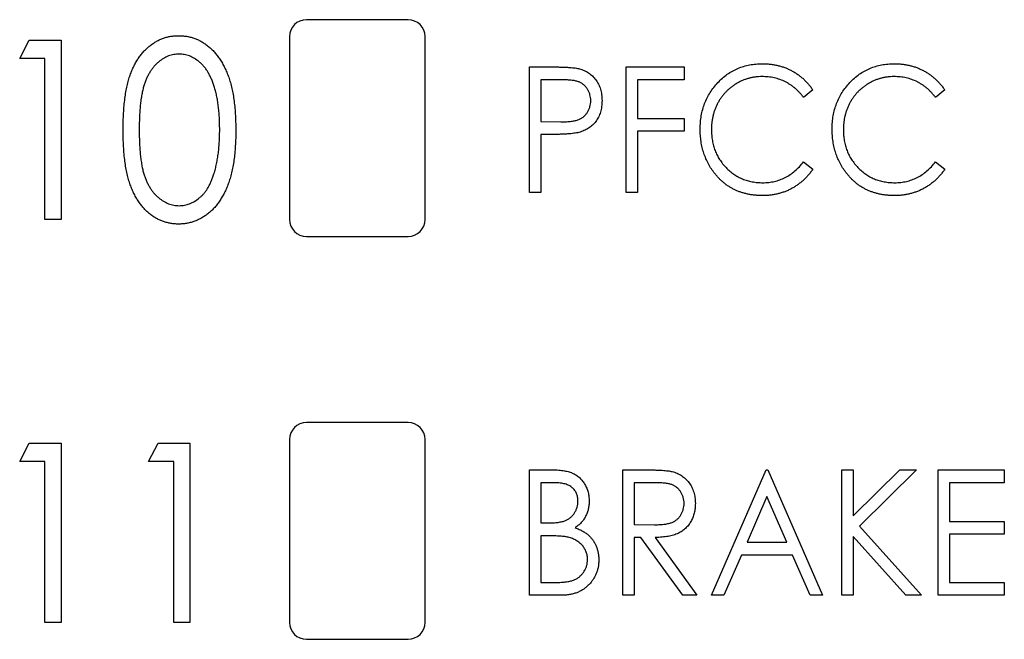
# Model space of a CAD drawing. Header units: millimetres. Extents: x 0 to 420, y 0 to 297.
# Tile 20 of 106: x 93.27 to 100.53, y 142.35 to 146.93. Entities that reach past the tile are written whole.
import ezdxf

# ---------------------------------------------------------------- set-up
doc = ezdxf.new("R2010")
doc.units = ezdxf.units.MM

msp = doc.modelspace()

# ---------------------------------------------------------------- linework, layer by layer
at = {"color": 7, "linetype": 'Continuous', "lineweight": 25}
for p, q in [((96.1306, 146.9273), (95.3806, 146.9273)), ((93.2651, 146.6395), (93.3361, 146.7752)), ((93.3361, 146.7752), (93.5704, 146.7752)), ((93.5704, 146.7752), (93.5704, 145.4523)), ((95.2556, 146.8023), (95.2556, 145.4523)), ((96.2556, 145.4523), (96.2556, 146.8023)), ((93.4517, 146.6395), (93.2651, 146.6395)), ((93.4517, 145.4523), (93.4517, 146.6395)), ((97.0273, 146.5783), (97.1976, 146.5783)), ((97.0273, 145.6523), (97.0273, 146.5783)), ((97.7397, 146.5783), (98.1671, 146.5783)), ((97.7397, 145.6523), (97.7397, 146.5783)), ((98.1671, 146.5783), (98.1671, 146.4833)), ((97.2648, 146.4833), (97.1104, 146.4833)), ((97.1104, 146.4833), (97.1104, 146.1747)), ((98.1671, 146.4833), (97.8228, 146.4833)), ((97.8228, 146.4833), (97.8228, 146.1984)), ((99.1169, 146.4084), (99.049, 146.3527)), ((100.0904, 146.4084), (100.0225, 146.3527)), ((97.1104, 146.1747), (97.2583, 146.1726)), ((97.8228, 146.1984), (98.1671, 146.1984)), ((98.1671, 146.1984), (98.1671, 146.1034)), ((98.1671, 146.1034), (97.8228, 146.1034)), ((97.8228, 146.1034), (97.8228, 145.6523)), ((97.1718, 146.0797), (97.1104, 146.0797)), ((97.1104, 146.0797), (97.1104, 145.6523)), ((99.049, 145.8778), (99.1169, 145.8227)), ((100.0225, 145.8778), (100.0904, 145.8227)), ((97.1104, 145.6523), (97.0273, 145.6523)), ((97.8228, 145.6523), (97.7397, 145.6523)), ((93.5704, 145.4523), (93.4517, 145.4523)), ((95.3806, 145.3273), (96.1306, 145.3273)), ((96.1306, 143.9523), (95.3806, 143.9523)), ((93.2651, 143.6645), (93.3361, 143.8002)), ((93.3361, 143.8002), (93.5704, 143.8002)), ((93.5704, 143.8002), (93.5704, 142.4773)), ((94.2149, 143.6645), (94.2859, 143.8002)), ((94.2859, 143.8002), (94.5202, 143.8002)), ((94.5202, 143.8002), (94.5202, 142.4773)), ((95.2556, 143.8273), (95.2556, 142.4773)), ((96.2556, 142.4773), (96.2556, 143.8273)), ((93.4517, 143.6645), (93.2651, 143.6645)), ((93.4517, 142.4773), (93.4517, 143.6645)), ((94.4015, 143.6645), (94.2149, 143.6645)), ((94.4015, 142.4773), (94.4015, 143.6645)), ((97.0273, 143.6033), (97.1945, 143.6033)), ((97.0273, 142.6773), (97.0273, 143.6033)), ((97.7159, 143.6033), (97.886, 143.6033)), ((97.7159, 142.6773), (97.7159, 143.6033)), ((98.3689, 142.6773), (98.7726, 143.6033)), ((98.7726, 143.6033), (98.7844, 143.6033)), ((98.7844, 143.6033), (99.1881, 142.6773)), ((99.3306, 143.6033), (99.4137, 143.6033)), ((99.3306, 142.6773), (99.3306, 143.6033)), ((99.4137, 143.6033), (99.4137, 143.2631)), ((99.4137, 143.2631), (99.7596, 143.6033)), ((99.8826, 143.6033), (99.4601, 143.1878)), ((99.7596, 143.6033), (99.8826, 143.6033)), ((100.0429, 143.6033), (100.5297, 143.6033)), ((100.0429, 142.6773), (100.0429, 143.6033)), ((100.5297, 143.6033), (100.5297, 143.5083)), ((97.2102, 143.5083), (97.1104, 143.5083)), ((97.1104, 143.5083), (97.1104, 143.2115)), ((97.9528, 143.5083), (97.799, 143.5083)), ((97.799, 143.5083), (97.799, 143.1997)), ((100.5297, 143.5083), (100.126, 143.5083)), ((100.126, 143.5083), (100.126, 143.2234)), ((98.7785, 143.4061), (98.6316, 143.0691)), ((98.9254, 143.0691), (98.7785, 143.4061)), ((97.1104, 143.2115), (97.1598, 143.2115)), ((97.799, 143.1997), (97.9493, 143.1984)), ((99.4601, 143.1878), (99.9183, 142.6773)), ((100.126, 143.2234), (100.5297, 143.2234)), ((100.5297, 143.2234), (100.5297, 143.1284)), ((97.1592, 143.1165), (97.1104, 143.1165)), ((97.1104, 143.1165), (97.1104, 142.7722)), ((100.5297, 143.1284), (100.126, 143.1284)), ((100.126, 143.1284), (100.126, 142.7722)), ((97.8488, 143.1047), (97.799, 143.1047)), ((97.799, 143.1047), (97.799, 142.6773)), ((98.1571, 142.6773), (97.8488, 143.1047)), ((97.9536, 143.1047), (98.2621, 142.6773)), ((98.6316, 143.0691), (98.9254, 143.0691)), ((99.8031, 142.6773), (99.4137, 143.1112)), ((99.4137, 143.1112), (99.4137, 142.6773)), ((98.59, 142.9741), (98.4607, 142.6773)), ((98.967, 142.9741), (98.59, 142.9741)), ((99.0963, 142.6773), (98.967, 142.9741)), ((97.1104, 142.7722), (97.2177, 142.7722)), ((100.126, 142.7722), (100.5297, 142.7722)), ((100.5297, 142.7722), (100.5297, 142.6773)), ((97.2614, 142.6773), (97.0273, 142.6773)), ((97.799, 142.6773), (97.7159, 142.6773)), ((98.2621, 142.6773), (98.1571, 142.6773)), ((98.4607, 142.6773), (98.3689, 142.6773)), ((99.1881, 142.6773), (99.0963, 142.6773)), ((99.4137, 142.6773), (99.3306, 142.6773)), ((99.9183, 142.6773), (99.8031, 142.6773)), ((100.5297, 142.6773), (100.0429, 142.6773)), ((93.5704, 142.4773), (93.4517, 142.4773)), ((94.5202, 142.4773), (94.4015, 142.4773)), ((95.3806, 142.3523), (96.1306, 142.3523))]:
    msp.add_line(p, q, dxfattribs=at)
for centre, start, end in [((95.3806, 146.8023), 90, 180), ((96.1306, 146.8023), 0, 90), ((95.3806, 145.4523), 180, 270), ((96.1306, 145.4523), 270, 0), ((95.3806, 143.8273), 90, 180), ((96.1306, 143.8273), 0, 90), ((95.3806, 142.4773), 180, 270), ((96.1306, 142.4773), 270, 0)]:
    msp.add_arc(centre, 0.125, start, end, dxfattribs=at)
for points, knots in [([(94.0283, 146.1132), (94.0285, 146.1344), (94.0288, 146.1756), (94.0312, 146.2356), (94.0349, 146.2919), (94.041, 146.3445), (94.0478, 146.3934), (94.057, 146.4384), (94.067, 146.4799), (94.0795, 146.5178), (94.093, 146.5529), (94.1081, 146.5854), (94.1244, 146.6158), (94.1417, 146.6443), (94.161, 146.6701), (94.1809, 146.6943), (94.203, 146.7156), (94.2256, 146.7355), (94.2498, 146.7525), (94.2744, 146.7677), (94.2998, 146.7807), (94.326, 146.7908), (94.3528, 146.7992), (94.3803, 146.805), (94.4085, 146.8086), (94.4276, 146.8089), (94.4372, 146.8091)], [0, 0, 0, 0, 0.070424, 0.136787, 0.199438, 0.25789, 0.312455, 0.363323, 0.410503, 0.454299, 0.495546, 0.535322, 0.573258, 0.610145, 0.645825, 0.680387, 0.714206, 0.747495, 0.780307, 0.812311, 0.843541, 0.874761, 0.90576, 0.936663, 0.967997, 1, 1, 1, 1]), ([(94.4372, 146.8091), (94.447, 146.8089), (94.4663, 146.8086), (94.495, 146.805), (94.523, 146.7992), (94.5502, 146.7909), (94.5769, 146.7806), (94.6027, 146.7678), (94.6277, 146.7525), (94.652, 146.7351), (94.6755, 146.7154), (94.6977, 146.6932), (94.7184, 146.6686), (94.7381, 146.6419), (94.7566, 146.6129), (94.7735, 146.5814), (94.7895, 146.5477), (94.8041, 146.5116), (94.8171, 146.4726), (94.8284, 146.4307), (94.8383, 146.3856), (94.8458, 146.3373), (94.8519, 146.2857), (94.8563, 146.231), (94.859, 146.1731), (94.8593, 146.1335), (94.8594, 146.1132)], [0, 0, 0, 0, 0.0320882, 0.0637994, 0.0950735, 0.1264303, 0.1577207, 0.1892707, 0.2213178, 0.254325, 0.2878433, 0.3224739, 0.3576353, 0.3939009, 0.4319102, 0.4710432, 0.5119898, 0.5547556, 0.5996504, 0.6473855, 0.6981038, 0.7518294, 0.80878, 0.8693274, 0.9329451, 1, 1, 1, 1]), ([(94.441, 146.6734), (94.4277, 146.6727), (94.4013, 146.6711), (94.3623, 146.6602), (94.3252, 146.6412), (94.2957, 146.6206), (94.2734, 146.6006), (94.2571, 146.5837), (94.2424, 146.5648), (94.2286, 146.5442), (94.2155, 146.5222), (94.2036, 146.4984), (94.1931, 146.4727), (94.1831, 146.4453), (94.1746, 146.4152), (94.1673, 146.3821), (94.1608, 146.3456), (94.1561, 146.3056), (94.1516, 146.2625), (94.1493, 146.2159), (94.1472, 146.166), (94.1471, 146.1315), (94.1471, 146.1137)], [0, 0, 0, 0, 0.056424, 0.112772, 0.17128, 0.233517, 0.26583, 0.299164, 0.333257, 0.368288, 0.404627, 0.442565, 0.481775, 0.523039, 0.566955, 0.615251, 0.66769, 0.72507, 0.78682, 0.852908, 0.924214, 1, 1, 1, 1]), ([(94.7407, 146.1137), (94.7406, 146.1296), (94.7405, 146.1607), (94.7386, 146.2063), (94.7355, 146.2496), (94.7309, 146.2907), (94.7255, 146.3296), (94.7186, 146.3663), (94.7103, 146.4007), (94.7012, 146.4332), (94.6905, 146.4633), (94.6791, 146.4914), (94.6667, 146.5173), (94.6535, 146.5413), (94.6392, 146.5631), (94.6237, 146.5827), (94.6076, 146.6004), (94.5849, 146.6204), (94.5554, 146.6412), (94.5185, 146.6602), (94.48, 146.6711), (94.4539, 146.6726), (94.441, 146.6734)], [0, 0, 0, 0, 0.067912, 0.132856, 0.194517, 0.253343, 0.309365, 0.362343, 0.412763, 0.460646, 0.506225, 0.549031, 0.590035, 0.628877, 0.665919, 0.70139, 0.735296, 0.768161, 0.830439, 0.888647, 0.944666, 1, 1, 1, 1]), ([(98.2858, 146.1207), (98.2862, 146.1373), (98.2869, 146.1701), (98.2932, 146.2181), (98.3034, 146.2642), (98.3177, 146.3082), (98.3362, 146.3502), (98.3589, 146.3901), (98.3856, 146.428), (98.416, 146.4636), (98.4495, 146.496), (98.4854, 146.5245), (98.5237, 146.5482), (98.5638, 146.5682), (98.6062, 146.5834), (98.6506, 146.5941), (98.697, 146.6008), (98.7286, 146.6016), (98.7447, 146.6021)], [0, 0, 0, 0, 0.0672364, 0.1321945, 0.1953912, 0.2573879, 0.3187784, 0.3805149, 0.4425281, 0.5059416, 0.569171, 0.6305244, 0.6908816, 0.7507471, 0.8110237, 0.8722015, 0.9349983, 1, 1, 1, 1]), ([(98.7447, 146.6021), (98.7545, 146.6019), (98.7739, 146.6017), (98.8026, 146.5992), (98.8306, 146.5951), (98.8578, 146.5895), (98.8845, 146.5826), (98.9103, 146.5736), (98.9354, 146.5632), (98.9597, 146.5513), (98.9832, 146.538), (99.0055, 146.5232), (99.0268, 146.5073), (99.0472, 146.4902), (99.0662, 146.4716), (99.0843, 146.4518), (99.1014, 146.4308), (99.1117, 146.4159), (99.1169, 146.4084)], [0, 0, 0, 0, 0.0670023, 0.1329421, 0.1972118, 0.2608139, 0.3235398, 0.3858805, 0.4478395, 0.5096474, 0.5715368, 0.6324426, 0.693319, 0.7537865, 0.8146451, 0.8755569, 0.9376593, 1, 1, 1, 1]), ([(99.2593, 146.1207), (99.2597, 146.1373), (99.2605, 146.1701), (99.2667, 146.2181), (99.2769, 146.2642), (99.2912, 146.3082), (99.3097, 146.3502), (99.3324, 146.3901), (99.3592, 146.428), (99.3896, 146.4636), (99.423, 146.496), (99.459, 146.5245), (99.4973, 146.5482), (99.5373, 146.5682), (99.5797, 146.5834), (99.6241, 146.5941), (99.6705, 146.6008), (99.7022, 146.6016), (99.7183, 146.6021)], [0, 0, 0, 0, 0.0672364, 0.1321945, 0.1953912, 0.2573879, 0.3187784, 0.3805149, 0.4425281, 0.5059416, 0.569171, 0.6305244, 0.6908816, 0.7507471, 0.8110237, 0.8722015, 0.9349983, 1, 1, 1, 1]), ([(99.7183, 146.6021), (99.7281, 146.6019), (99.7474, 146.6017), (99.7761, 146.5992), (99.8041, 146.5951), (99.8314, 146.5895), (99.858, 146.5826), (99.8838, 146.5736), (99.9089, 146.5632), (99.9332, 146.5513), (99.9567, 146.538), (99.9791, 146.5232), (100.0003, 146.5073), (100.0207, 146.4902), (100.0398, 146.4716), (100.0579, 146.4518), (100.0749, 146.4308), (100.0852, 146.4159), (100.0904, 146.4084)], [0, 0, 0, 0, 0.067002, 0.132942, 0.197212, 0.260814, 0.32354, 0.38588, 0.447839, 0.509647, 0.571537, 0.632443, 0.693319, 0.753787, 0.814645, 0.875557, 0.937659, 1, 1, 1, 1]), ([(97.1976, 146.5783), (97.2093, 146.5783), (97.2318, 146.5783), (97.2639, 146.5775), (97.2932, 146.5764), (97.3194, 146.5749), (97.3427, 146.5732), (97.3629, 146.5707), (97.3802, 146.5682), (97.3906, 146.5656), (97.3954, 146.5644)], [0, 0, 0, 0, 0.1765, 0.339032, 0.485753, 0.61857, 0.735674, 0.838185, 0.926155, 1, 1, 1, 1]), ([(97.3954, 146.5644), (97.4014, 146.5626), (97.4132, 146.5592), (97.4303, 146.5522), (97.4467, 146.5441), (97.4621, 146.5346), (97.4767, 146.5237), (97.4904, 146.5117), (97.5032, 146.4982), (97.5153, 146.4836), (97.5262, 146.4679), (97.5358, 146.4511), (97.5437, 146.4333), (97.5502, 146.4145), (97.5555, 146.3948), (97.5589, 146.374), (97.5612, 146.3523), (97.5615, 146.3375), (97.5616, 146.3299)], [0, 0, 0, 0, 0.060075, 0.119303, 0.178069, 0.236256, 0.294313, 0.353143, 0.412708, 0.473813, 0.535615, 0.597403, 0.660232, 0.723514, 0.789577, 0.856841, 0.927091, 1, 1, 1, 1]), ([(97.4785, 146.3295), (97.4782, 146.337), (97.4776, 146.3518), (97.4731, 146.3734), (97.4656, 146.3941), (97.4552, 146.4134), (97.4426, 146.431), (97.4277, 146.4461), (97.4109, 146.4584), (97.3951, 146.4663), (97.3812, 146.4712), (97.3692, 146.4745), (97.3556, 146.4773), (97.3404, 146.4794), (97.3237, 146.4813), (97.3054, 146.4825), (97.2856, 146.4833), (97.2719, 146.4833), (97.2648, 146.4833)], [0, 0, 0, 0, 0.074091, 0.147068, 0.219176, 0.292487, 0.364821, 0.434086, 0.502842, 0.57172, 0.608354, 0.649905, 0.695817, 0.746872, 0.802658, 0.863186, 0.92915, 1, 1, 1, 1]), ([(98.7425, 146.5071), (98.734, 146.507), (98.7172, 146.5068), (98.6923, 146.5039), (98.6677, 146.5), (98.6436, 146.4942), (98.62, 146.4867), (98.5968, 146.4778), (98.5743, 146.467), (98.5522, 146.4549), (98.5312, 146.4411), (98.5111, 146.4263), (98.4923, 146.4103), (98.4746, 146.3932), (98.4583, 146.375), (98.4432, 146.3556), (98.4293, 146.335), (98.4167, 146.3135), (98.4053, 146.2911), (98.3958, 146.2678), (98.3872, 146.244), (98.3808, 146.2193), (98.3752, 146.1941), (98.3716, 146.1681), (98.3693, 146.1415), (98.3691, 146.1235), (98.3689, 146.1144)], [0, 0, 0, 0, 0.042054, 0.083393, 0.124454, 0.165461, 0.206316, 0.247114, 0.288563, 0.330315, 0.372018, 0.413257, 0.453959, 0.494537, 0.53495, 0.575397, 0.616502, 0.657759, 0.699337, 0.740877, 0.782508, 0.824785, 0.867453, 0.910542, 0.954879, 1, 1, 1, 1]), ([(99.049, 146.3527), (99.0443, 146.3589), (99.035, 146.3712), (99.0197, 146.3884), (99.0039, 146.4045), (98.9876, 146.4197), (98.9703, 146.4333), (98.9525, 146.4461), (98.9339, 146.4576), (98.9082, 146.4714), (98.8747, 146.4859), (98.8322, 146.4981), (98.788, 146.5058), (98.7578, 146.5066), (98.7425, 146.5071)], [0, 0, 0, 0, 0.065249, 0.129752, 0.19303, 0.255253, 0.317083, 0.378287, 0.439499, 0.500949, 0.623295, 0.74628, 0.871322, 1, 1, 1, 1]), ([(99.716, 146.5071), (99.7076, 146.507), (99.6908, 146.5068), (99.6658, 146.5039), (99.6412, 146.5), (99.6171, 146.4942), (99.5936, 146.4867), (99.5704, 146.4778), (99.5478, 146.467), (99.5258, 146.4549), (99.5047, 146.4411), (99.4846, 146.4263), (99.4658, 146.4103), (99.4482, 146.3932), (99.4318, 146.375), (99.4167, 146.3556), (99.4029, 146.335), (99.3902, 146.3135), (99.3789, 146.2911), (99.3694, 146.2678), (99.3608, 146.244), (99.3543, 146.2193), (99.3488, 146.1941), (99.3452, 146.1681), (99.3429, 146.1415), (99.3426, 146.1235), (99.3424, 146.1144)], [0, 0, 0, 0, 0.042054, 0.083393, 0.124454, 0.165461, 0.206316, 0.247114, 0.288563, 0.330315, 0.372018, 0.413257, 0.453959, 0.494537, 0.53495, 0.575397, 0.616502, 0.657759, 0.699337, 0.740877, 0.782508, 0.824785, 0.867453, 0.910542, 0.954879, 1, 1, 1, 1]), ([(100.0225, 146.3527), (100.0178, 146.3589), (100.0085, 146.3712), (99.9932, 146.3884), (99.9775, 146.4045), (99.9612, 146.4197), (99.9438, 146.4333), (99.926, 146.4461), (99.9074, 146.4576), (99.8817, 146.4714), (99.8482, 146.4859), (99.8058, 146.4981), (99.7615, 146.5058), (99.7314, 146.5066), (99.716, 146.5071)], [0, 0, 0, 0, 0.065249, 0.129752, 0.19303, 0.255253, 0.317083, 0.378287, 0.439499, 0.500949, 0.623295, 0.74628, 0.871322, 1, 1, 1, 1]), ([(97.2583, 146.1726), (97.2655, 146.1726), (97.2795, 146.1726), (97.2996, 146.1737), (97.3182, 146.1748), (97.3355, 146.1767), (97.3511, 146.1791), (97.3653, 146.1818), (97.3779, 146.1854), (97.3927, 146.1904), (97.4092, 146.1988), (97.427, 146.2113), (97.4422, 146.2267), (97.4553, 146.2444), (97.4655, 146.2639), (97.4731, 146.2848), (97.4777, 146.3068), (97.4782, 146.3219), (97.4785, 146.3295)], [0, 0, 0, 0, 0.070231, 0.135127, 0.195896, 0.251444, 0.303058, 0.349556, 0.391936, 0.430093, 0.501229, 0.570517, 0.640124, 0.710955, 0.782914, 0.853735, 0.926014, 1, 1, 1, 1]), ([(97.5616, 146.3299), (97.5614, 146.3223), (97.5611, 146.3074), (97.5592, 146.2856), (97.5553, 146.2649), (97.5507, 146.245), (97.5441, 146.2263), (97.5363, 146.2085), (97.527, 146.1918), (97.5162, 146.1762), (97.5043, 146.1617), (97.4913, 146.1483), (97.4772, 146.1362), (97.4619, 146.1254), (97.4456, 146.1159), (97.4282, 146.1076), (97.4097, 146.1005), (97.3969, 146.0968), (97.3904, 146.0949)], [0, 0, 0, 0, 0.072309, 0.141358, 0.208207, 0.272336, 0.335143, 0.396174, 0.456668, 0.516646, 0.575929, 0.634933, 0.693693, 0.752708, 0.811962, 0.873196, 0.935504, 1, 1, 1, 1]), ([(94.4372, 145.4183), (94.4276, 145.4185), (94.4085, 145.4189), (94.3803, 145.4224), (94.353, 145.4283), (94.3263, 145.4363), (94.3002, 145.4463), (94.2751, 145.4592), (94.2506, 145.4741), (94.2267, 145.491), (94.2039, 145.5104), (94.1823, 145.5319), (94.1621, 145.5559), (94.1435, 145.5822), (94.1255, 145.6104), (94.1091, 145.641), (94.0941, 145.6739), (94.0801, 145.7091), (94.068, 145.7474), (94.0571, 145.789), (94.0482, 145.8343), (94.0412, 145.8832), (94.0353, 145.9355), (94.0311, 145.9916), (94.0288, 146.0513), (94.0285, 146.0922), (94.0283, 146.1132)], [0, 0, 0, 0, 0.032048, 0.063426, 0.094371, 0.125047, 0.15593, 0.187203, 0.218848, 0.251296, 0.28444, 0.318097, 0.352707, 0.388502, 0.425347, 0.463734, 0.503832, 0.545517, 0.589653, 0.637329, 0.688555, 0.743196, 0.801438, 0.863904, 0.930066, 1, 1, 1, 1]), ([(94.1471, 146.1137), (94.1471, 146.0961), (94.1472, 146.0618), (94.1493, 146.0119), (94.1517, 145.9654), (94.1556, 145.9223), (94.1611, 145.8826), (94.1669, 145.846), (94.1743, 145.8128), (94.1829, 145.7827), (94.1924, 145.7552), (94.2035, 145.7297), (94.2149, 145.7057), (94.2281, 145.6838), (94.2418, 145.6631), (94.2569, 145.6444), (94.2732, 145.6273), (94.2958, 145.6072), (94.3253, 145.5861), (94.3628, 145.5678), (94.4015, 145.5562), (94.4278, 145.5548), (94.441, 145.554)], [0, 0, 0, 0, 0.075418, 0.146357, 0.212828, 0.274175, 0.331237, 0.38399, 0.432292, 0.476214, 0.517357, 0.556719, 0.594494, 0.630838, 0.665873, 0.700205, 0.733543, 0.766392, 0.829163, 0.88785, 0.943944, 1, 1, 1, 1]), ([(94.8594, 146.1132), (94.8593, 146.093), (94.8591, 146.0535), (94.8562, 145.9959), (94.8522, 145.9414), (94.846, 145.8902), (94.8386, 145.8421), (94.8289, 145.7972), (94.818, 145.7554), (94.8048, 145.7167), (94.7905, 145.6808), (94.7749, 145.6472), (94.7576, 145.616), (94.7394, 145.5867), (94.7198, 145.5599), (94.6987, 145.5354), (94.6765, 145.513), (94.6529, 145.4931), (94.6281, 145.4758), (94.6031, 145.4602), (94.5771, 145.4475), (94.5506, 145.4368), (94.5232, 145.4285), (94.495, 145.4228), (94.4663, 145.4188), (94.447, 145.4185), (94.4372, 145.4183)], [0, 0, 0, 0, 0.066834, 0.130227, 0.190524, 0.247245, 0.300739, 0.351164, 0.398874, 0.44354, 0.485971, 0.526572, 0.565887, 0.60378, 0.640319, 0.675707, 0.710374, 0.744339, 0.777619, 0.810101, 0.841684, 0.873114, 0.904504, 0.936097, 0.967878, 1, 1, 1, 1]), ([(94.6959, 145.7811), (94.6996, 145.7929), (94.707, 145.8169), (94.7159, 145.8542), (94.7235, 145.8931), (94.73, 145.9338), (94.7346, 145.9762), (94.738, 146.0205), (94.7402, 146.0665), (94.7405, 146.0978), (94.7407, 146.1137)], [0, 0, 0, 0, 0.109996, 0.223317, 0.341172, 0.462989, 0.589634, 0.721389, 0.858397, 1, 1, 1, 1]), ([(97.3904, 146.0949), (97.385, 146.0936), (97.3732, 146.0909), (97.3538, 146.0879), (97.3312, 146.0853), (97.3055, 146.0834), (97.2765, 146.0818), (97.2445, 146.0805), (97.2092, 146.0797), (97.1846, 146.0797), (97.1718, 146.0797)], [0, 0, 0, 0, 0.075269, 0.165174, 0.268129, 0.385984, 0.51806, 0.664405, 0.825035, 1, 1, 1, 1]), ([(98.394, 145.7905), (98.3852, 145.802), (98.3679, 145.8249), (98.3462, 145.8622), (98.3274, 145.9009), (98.3123, 145.9415), (98.3003, 145.9838), (98.2918, 146.0278), (98.2867, 146.0737), (98.2861, 146.1048), (98.2858, 146.1207)], [0, 0, 0, 0, 0.122254, 0.24342, 0.364291, 0.486273, 0.609794, 0.736233, 0.865843, 1, 1, 1, 1]), ([(98.3689, 146.1144), (98.3692, 146.1007), (98.3698, 146.0738), (98.375, 146.0345), (98.3832, 145.9968), (98.3953, 145.961), (98.4102, 145.9267), (98.429, 145.8943), (98.4507, 145.8635), (98.4759, 145.835), (98.5035, 145.809), (98.5331, 145.7859), (98.5647, 145.7668), (98.5978, 145.7509), (98.6328, 145.7385), (98.6695, 145.73), (98.708, 145.7243), (98.7343, 145.7238), (98.7477, 145.7235)], [0, 0, 0, 0, 0.067402, 0.132225, 0.195291, 0.256964, 0.318228, 0.379385, 0.441024, 0.503862, 0.566597, 0.627855, 0.688166, 0.748276, 0.808707, 0.870424, 0.93412, 1, 1, 1, 1]), ([(99.3675, 145.7905), (99.3588, 145.802), (99.3414, 145.8249), (99.3197, 145.8622), (99.301, 145.9009), (99.2858, 145.9415), (99.2739, 145.9838), (99.2654, 146.0278), (99.2603, 146.0737), (99.2596, 146.1048), (99.2593, 146.1207)], [0, 0, 0, 0, 0.122254, 0.24342, 0.364291, 0.486273, 0.609794, 0.736233, 0.865843, 1, 1, 1, 1]), ([(99.3424, 146.1144), (99.3427, 146.1007), (99.3433, 146.0738), (99.3485, 146.0345), (99.3567, 145.9968), (99.3688, 145.961), (99.3837, 145.9267), (99.4025, 145.8943), (99.4242, 145.8635), (99.4494, 145.835), (99.4771, 145.809), (99.5066, 145.7859), (99.5382, 145.7668), (99.5713, 145.7509), (99.6063, 145.7385), (99.6431, 145.73), (99.6816, 145.7243), (99.7079, 145.7238), (99.7212, 145.7235)], [0, 0, 0, 0, 0.067402, 0.132225, 0.195291, 0.256964, 0.318228, 0.379385, 0.441024, 0.503862, 0.566597, 0.627855, 0.688166, 0.748276, 0.808707, 0.870424, 0.93412, 1, 1, 1, 1]), ([(98.7477, 145.7235), (98.7625, 145.7239), (98.7915, 145.7248), (98.8341, 145.7323), (98.8749, 145.7444), (98.9137, 145.7614), (98.9507, 145.7833), (98.9857, 145.8101), (99.019, 145.8416), (99.0388, 145.8656), (99.049, 145.8778)], [0, 0, 0, 0, 0.1259, 0.248079, 0.368237, 0.488157, 0.609636, 0.7344, 0.864047, 1, 1, 1, 1]), ([(99.7212, 145.7235), (99.736, 145.7239), (99.7651, 145.7248), (99.8077, 145.7323), (99.8484, 145.7444), (99.8873, 145.7614), (99.9242, 145.7833), (99.9593, 145.8101), (99.9926, 145.8416), (100.0124, 145.8656), (100.0225, 145.8778)], [0, 0, 0, 0, 0.1259, 0.248079, 0.368237, 0.488157, 0.609636, 0.7344, 0.864047, 1, 1, 1, 1]), ([(99.1169, 145.8227), (99.1115, 145.8152), (99.1008, 145.8002), (99.0834, 145.7789), (99.065, 145.759), (99.0456, 145.7404), (99.0253, 145.7229), (99.0038, 145.707), (98.9815, 145.6922), (98.9582, 145.6789), (98.9341, 145.667), (98.9093, 145.6568), (98.8837, 145.6481), (98.8575, 145.6408), (98.8306, 145.6353), (98.803, 145.6314), (98.7747, 145.6289), (98.7555, 145.6286), (98.7459, 145.6285)], [0, 0, 0, 0, 0.063576, 0.126691, 0.188634, 0.249942, 0.311426, 0.372445, 0.433495, 0.495161, 0.556733, 0.61789, 0.679838, 0.742002, 0.804922, 0.868441, 0.933689, 1, 1, 1, 1]), ([(100.0904, 145.8227), (100.085, 145.8152), (100.0744, 145.8002), (100.057, 145.7789), (100.0385, 145.759), (100.0191, 145.7404), (99.9988, 145.7229), (99.9774, 145.707), (99.9551, 145.6922), (99.9317, 145.6789), (99.9077, 145.667), (99.8828, 145.6568), (99.8573, 145.6481), (99.831, 145.6408), (99.8041, 145.6353), (99.7765, 145.6314), (99.7482, 145.6289), (99.729, 145.6286), (99.7194, 145.6285)], [0, 0, 0, 0, 0.063576, 0.126691, 0.188634, 0.249942, 0.311426, 0.372445, 0.433495, 0.495161, 0.556733, 0.61789, 0.679838, 0.742002, 0.804922, 0.868441, 0.933689, 1, 1, 1, 1]), ([(94.441, 145.554), (94.4542, 145.5546), (94.4806, 145.5558), (94.5191, 145.5677), (94.5565, 145.5851), (94.5855, 145.606), (94.6077, 145.6256), (94.6235, 145.6426), (94.6382, 145.6614), (94.6521, 145.6818), (94.6646, 145.7041), (94.6761, 145.7281), (94.6868, 145.7539), (94.6928, 145.7719), (94.6959, 145.7811)], [0, 0, 0, 0, 0.108235, 0.215888, 0.32724, 0.445099, 0.507119, 0.56958, 0.635018, 0.702257, 0.771282, 0.844429, 0.920358, 1, 1, 1, 1]), ([(98.7459, 145.6285), (98.7367, 145.6286), (98.7186, 145.6287), (98.6918, 145.6309), (98.6656, 145.634), (98.6403, 145.6385), (98.6156, 145.644), (98.5918, 145.6511), (98.5686, 145.6593), (98.5462, 145.6687), (98.5246, 145.6796), (98.5036, 145.6916), (98.4834, 145.7049), (98.464, 145.7195), (98.4453, 145.7353), (98.4273, 145.7523), (98.4101, 145.7708), (98.3994, 145.7839), (98.394, 145.7905)], [0, 0, 0, 0, 0.068335, 0.135464, 0.200567, 0.264774, 0.327263, 0.389343, 0.450083, 0.510699, 0.570569, 0.630747, 0.691051, 0.751063, 0.812002, 0.873718, 0.936106, 1, 1, 1, 1]), ([(99.7194, 145.6285), (99.7102, 145.6286), (99.6921, 145.6287), (99.6653, 145.6309), (99.6391, 145.634), (99.6138, 145.6385), (99.5891, 145.644), (99.5653, 145.6511), (99.5422, 145.6593), (99.5198, 145.6687), (99.4981, 145.6796), (99.4772, 145.6916), (99.457, 145.7049), (99.4376, 145.7195), (99.4188, 145.7353), (99.4008, 145.7523), (99.3837, 145.7708), (99.3729, 145.7839), (99.3675, 145.7905)], [0, 0, 0, 0, 0.068335, 0.135464, 0.200567, 0.264774, 0.327263, 0.389343, 0.450083, 0.510699, 0.570569, 0.630747, 0.691051, 0.751063, 0.812002, 0.873718, 0.936106, 1, 1, 1, 1]), ([(97.1945, 143.6033), (97.2026, 143.6033), (97.2185, 143.6032), (97.2416, 143.6018), (97.2632, 143.5999), (97.2834, 143.5968), (97.302, 143.5932), (97.3193, 143.5888), (97.335, 143.5835), (97.3539, 143.5751), (97.3754, 143.5624), (97.3987, 143.5439), (97.4187, 143.5213), (97.4358, 143.4957), (97.4493, 143.4676), (97.4597, 143.4378), (97.4654, 143.4063), (97.4662, 143.3847), (97.4666, 143.3738)], [0, 0, 0, 0, 0.060411, 0.117245, 0.171021, 0.220982, 0.268098, 0.311607, 0.352705, 0.391223, 0.464448, 0.5367, 0.610578, 0.686475, 0.763836, 0.840678, 0.919304, 1, 1, 1, 1]), ([(97.886, 143.6033), (97.8974, 143.6033), (97.9192, 143.6032), (97.9505, 143.6027), (97.979, 143.6015), (98.0045, 143.6004), (98.0272, 143.5984), (98.0471, 143.5965), (98.064, 143.594), (98.0743, 143.5917), (98.079, 143.5907)], [0, 0, 0, 0, 0.176242, 0.33814, 0.484799, 0.617149, 0.734395, 0.837422, 0.92561, 1, 1, 1, 1]), ([(98.079, 143.5907), (98.0852, 143.589), (98.0975, 143.5857), (98.1152, 143.5787), (98.1321, 143.5705), (98.1481, 143.5611), (98.163, 143.55), (98.1771, 143.5377), (98.1906, 143.5242), (98.2027, 143.5092), (98.214, 143.4933), (98.2235, 143.4761), (98.232, 143.4583), (98.2386, 143.4394), (98.2438, 143.4198), (98.2475, 143.3992), (98.2498, 143.3777), (98.25, 143.3631), (98.2502, 143.3557)], [0, 0, 0, 0, 0.061387, 0.121495, 0.181089, 0.240038, 0.298644, 0.35799, 0.418441, 0.480043, 0.541867, 0.604173, 0.666682, 0.729899, 0.794538, 0.860455, 0.929211, 1, 1, 1, 1]), ([(97.3835, 143.3722), (97.3834, 143.3773), (97.3833, 143.3874), (97.3811, 143.402), (97.3781, 143.4159), (97.3734, 143.4289), (97.3676, 143.4411), (97.3605, 143.4524), (97.3519, 143.4627), (97.3422, 143.4723), (97.331, 143.4808), (97.3183, 143.4884), (97.3039, 143.4943), (97.2882, 143.4997), (97.2708, 143.5034), (97.252, 143.5064), (97.2316, 143.508), (97.2175, 143.5082), (97.2102, 143.5083)], [0, 0, 0, 0, 0.06133, 0.120228, 0.176295, 0.231183, 0.28436, 0.336804, 0.390319, 0.444102, 0.499931, 0.558187, 0.620048, 0.685431, 0.755834, 0.832075, 0.912837, 1, 1, 1, 1]), ([(98.1671, 143.3558), (98.1668, 143.3633), (98.1663, 143.378), (98.1616, 143.3995), (98.1542, 143.42), (98.1437, 143.439), (98.1312, 143.4563), (98.1163, 143.4712), (98.0996, 143.4834), (98.0841, 143.4913), (98.0702, 143.4962), (98.0581, 143.4995), (98.0444, 143.5022), (98.0292, 143.5044), (98.0123, 143.5063), (97.9939, 143.5075), (97.9739, 143.5083), (97.96, 143.5083), (97.9528, 143.5083)], [0, 0, 0, 0, 0.074206, 0.146692, 0.218332, 0.29067, 0.362618, 0.431553, 0.499554, 0.567987, 0.604677, 0.646293, 0.69288, 0.744014, 0.799888, 0.86174, 0.928424, 1, 1, 1, 1]), ([(97.1598, 143.2115), (97.167, 143.2116), (97.181, 143.2118), (97.2012, 143.2124), (97.22, 143.214), (97.2373, 143.2157), (97.2531, 143.2183), (97.2673, 143.2215), (97.2803, 143.2249), (97.2952, 143.2306), (97.3121, 143.2391), (97.33, 143.2523), (97.346, 143.2678), (97.3593, 143.2859), (97.3701, 143.3057), (97.3779, 143.3269), (97.3828, 143.3492), (97.3833, 143.3644), (97.3835, 143.3722)], [0, 0, 0, 0, 0.069184, 0.133671, 0.193573, 0.248874, 0.299806, 0.346427, 0.38874, 0.427283, 0.498939, 0.569184, 0.639423, 0.710845, 0.782802, 0.854631, 0.925945, 1, 1, 1, 1]), ([(97.4666, 143.3738), (97.4663, 143.3636), (97.4657, 143.3435), (97.4605, 143.3142), (97.4525, 143.2861), (97.4406, 143.2598), (97.426, 143.2352), (97.4079, 143.2131), (97.3867, 143.1933), (97.3706, 143.1824), (97.3624, 143.1768)], [0, 0, 0, 0, 0.1314795, 0.2582323, 0.3826104, 0.506215, 0.6279332, 0.7500875, 0.8728209, 1, 1, 1, 1]), ([(97.9493, 143.1984), (97.9563, 143.1983), (97.97, 143.1983), (97.9896, 143.1994), (98.0079, 143.2006), (98.0247, 143.2024), (98.0401, 143.2048), (98.0541, 143.2078), (98.0668, 143.2112), (98.0815, 143.2166), (98.0981, 143.225), (98.1159, 143.2376), (98.1312, 143.253), (98.144, 143.2708), (98.1544, 143.2902), (98.1616, 143.3112), (98.1663, 143.3331), (98.1668, 143.3482), (98.1671, 143.3558)], [0, 0, 0, 0, 0.068884, 0.133004, 0.192369, 0.247684, 0.298447, 0.344783, 0.387444, 0.426058, 0.498477, 0.568226, 0.638295, 0.709239, 0.781676, 0.852765, 0.925523, 1, 1, 1, 1]), ([(98.2502, 143.3557), (98.2498, 143.3433), (98.2491, 143.3193), (98.2429, 143.2844), (98.2324, 143.2519), (98.218, 143.2217), (98.1996, 143.1945), (98.1776, 143.1705), (98.1519, 143.1504), (98.1277, 143.1366), (98.1065, 143.1275), (98.089, 143.1214), (98.0699, 143.1165), (98.0495, 143.1122), (98.0275, 143.1089), (98.0042, 143.1065), (97.9794, 143.105), (97.9623, 143.1048), (97.9536, 143.1047)], [0, 0, 0, 0, 0.083484, 0.162613, 0.23918, 0.314494, 0.388385, 0.460717, 0.533791, 0.609022, 0.648239, 0.690365, 0.734562, 0.781635, 0.831635, 0.884694, 0.940506, 1, 1, 1, 1]), ([(97.3125, 143.1056), (97.3084, 143.1065), (97.2999, 143.1085), (97.2858, 143.1106), (97.2697, 143.1124), (97.2515, 143.1138), (97.2314, 143.1152), (97.2091, 143.1158), (97.1849, 143.1165), (97.168, 143.1165), (97.1592, 143.1165)], [0, 0, 0, 0, 0.080141, 0.171688, 0.277239, 0.39575, 0.527398, 0.670909, 0.828844, 1, 1, 1, 1]), ([(97.3624, 143.1768), (97.3727, 143.1728), (97.3925, 143.1651), (97.4197, 143.1513), (97.4433, 143.1366), (97.4631, 143.1203), (97.48, 143.1027), (97.4952, 143.0839), (97.5078, 143.063), (97.5187, 143.0407), (97.527, 143.017), (97.5336, 142.9923), (97.537, 142.9665), (97.5376, 142.949), (97.5378, 142.9401)], [0, 0, 0, 0, 0.105094, 0.200987, 0.288426, 0.36794, 0.443759, 0.519243, 0.59631, 0.674393, 0.754077, 0.833933, 0.916123, 1, 1, 1, 1]), ([(97.4547, 142.9401), (97.4543, 142.9498), (97.4534, 142.9688), (97.4461, 142.9964), (97.434, 143.0219), (97.4172, 143.0451), (97.3964, 143.0657), (97.3718, 143.083), (97.3436, 143.0966), (97.323, 143.1026), (97.3125, 143.1056)], [0, 0, 0, 0, 0.122978, 0.241496, 0.358865, 0.47987, 0.603747, 0.728862, 0.860622, 1, 1, 1, 1]), ([(97.2177, 142.7722), (97.2253, 142.7723), (97.2401, 142.7725), (97.2615, 142.7732), (97.2813, 142.7746), (97.2994, 142.7769), (97.3161, 142.7794), (97.3311, 142.7827), (97.3446, 142.7866), (97.3603, 142.7925), (97.3781, 142.8017), (97.3971, 142.8157), (97.414, 142.8321), (97.4283, 142.8512), (97.4399, 142.872), (97.4486, 142.8939), (97.4538, 142.9168), (97.4544, 142.9323), (97.4547, 142.9401)], [0, 0, 0, 0, 0.0698075, 0.134579, 0.194415, 0.250549, 0.3012623, 0.3479686, 0.3901854, 0.4286601, 0.5009142, 0.5713925, 0.6422451, 0.7149713, 0.7877955, 0.8585609, 0.9288951, 1, 1, 1, 1]), ([(97.5378, 142.9401), (97.5377, 142.9311), (97.5373, 142.9133), (97.5337, 142.8872), (97.5277, 142.8623), (97.5195, 142.8383), (97.5089, 142.8154), (97.4959, 142.7935), (97.4805, 142.7727), (97.463, 142.7532), (97.4436, 142.7354), (97.4224, 142.7196), (97.3994, 142.7067), (97.3749, 142.6958), (97.3488, 142.6875), (97.3211, 142.6817), (97.2918, 142.6778), (97.2717, 142.6774), (97.2614, 142.6773)], [0, 0, 0, 0, 0.063363, 0.124627, 0.184367, 0.243059, 0.301844, 0.361338, 0.42118, 0.482903, 0.544595, 0.605999, 0.667367, 0.729491, 0.793258, 0.859341, 0.927971, 1, 1, 1, 1])]:
    msp.add_open_spline(points, degree=3, knots=knots, dxfattribs=at)

doc.saveas('drawing.dxf')
